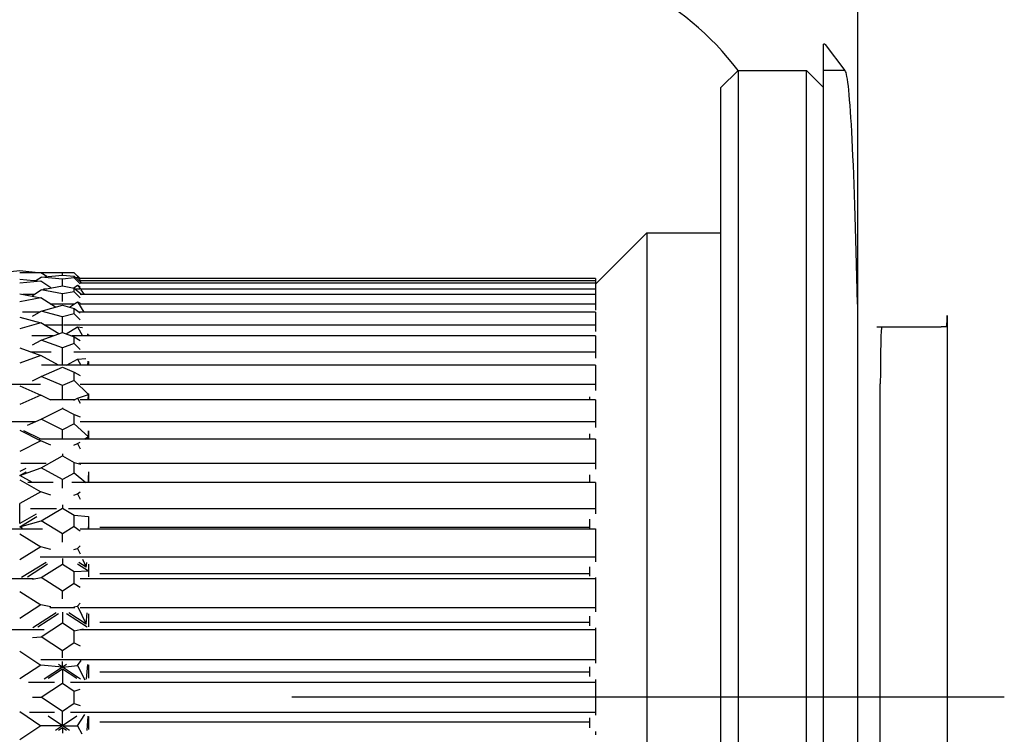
# Model space of a CAD drawing. Extents: x -110 to 243, y -93 to 62.
# Tile 9 of 15: x -37 to -20, y -4 to 9. Entities that reach past the tile are written whole.
import ezdxf

# ---------------------------------------------------------------- set-up
doc = ezdxf.new("R2010")
doc.units = 0
doc.header["$LTSCALE"] = 5
doc.linetypes.add('DASHDOT', pattern=[1, 0.5, -0.25, 0, -0.25])
doc.layers.add('AM_7', color=1, linetype='DASHDOT', lineweight=25)
doc.layers.add('AM_VIS', color=3, linetype='CONTINUOUS')

msp = doc.modelspace()

# ---------------------------------------------------------------- linework, layer by layer
at = {"layer": 'AM_7', "ltscale": 5}
msp.add_line((-19.631, -2.965), (-110.002, -2.965), dxfattribs=at)
at = {"layer": 'AM_VIS'}
for p, q in [((-22.207, 24.32), (-22.207, -55.165)), ((-22.802, 8.035), (-22.802, 8.497)), ((-22.772, 8.49), (-22.431, 8.035)), ((-24.602, 7.735), (-24.302, 8.035)), ((-24.302, 8.035), (-23.102, 8.035)), ((-24.302, 8.035), (-24.302, -2.965)), ((-22.802, 7.735), (-23.102, 8.035)), ((-23.102, -2.965), (-23.102, 8.035)), ((-22.431, 8.035), (-22.802, 8.035)), ((-22.802, -13.965), (-22.802, 8.035)), ((-24.602, -2.965), (-24.602, 7.735)), ((-26.802, 4.285), (-25.902, 5.185)), ((-25.902, 5.185), (-24.602, 5.185)), ((-25.902, 5.185), (-25.902, -2.965)), ((-36.902, 4.515), (-37.225, 4.485)), ((-36.58, 4.485), (-36.902, 4.515)), ((-36.531, 4.485), (-36.902, 4.485)), ((-36.902, 4.373), (-36.531, 4.338)), ((-36.531, 4.338), (-36.902, 4.303)), ((-36.651, 4.349), (-36.615, 4.349)), ((-36.62, 4.346), (-36.524, 4.409)), ((-36.429, 4.418), (-36.531, 4.485)), ((-36.354, 4.222), (-36.531, 4.338)), ((-36.527, 4.483), (-36.524, 4.485)), ((-36.152, 4.485), (-36.524, 4.485)), ((-36.524, 4.409), (-36.152, 4.444)), ((-36.152, 4.374), (-36.524, 4.409)), ((-36.152, 4.444), (-36.152, 4.485)), ((-35.945, 4.485), (-36.152, 4.485)), ((-36.152, 4.444), (-35.945, 4.425)), ((-35.945, 4.393), (-36.152, 4.374)), ((-36.152, 4.253), (-36.152, 4.374)), ((-35.945, 4.485), (-35.843, 4.382)), ((-35.945, 4.485), (-35.944, 4.485)), ((-35.945, 4.425), (-35.812, 4.299)), ((-35.945, 4.393), (-35.844, 4.288)), ((-35.841, 4.382), (-35.944, 4.485)), ((-35.912, 4.394), (-35.887, 4.411)), ((-35.887, 4.411), (-35.844, 4.362)), ((-35.887, 4.411), (-35.844, 4.372)), ((-35.865, 4.349), (-26.802, 4.349)), ((-26.802, 4.382), (-35.855, 4.382)), ((-26.802, 4.382), (-26.802, 4.349)), ((-26.802, 4.349), (-26.802, 4.299)), ((-36.675, 4.087), (-36.524, 4.183)), ((-36.524, 4.183), (-36.152, 4.253)), ((-36.152, 4.113), (-36.524, 4.183)), ((-36.487, 4.201), (-36.428, 4.201)), ((-36.152, 4.253), (-35.945, 4.214)), ((-35.945, 4.152), (-36.152, 4.113)), ((-35.951, 4.222), (-35.887, 4.264)), ((-35.945, 4.214), (-35.815, 4.101)), ((-35.945, 4.152), (-35.844, 4.045)), ((-35.93, 4.201), (-26.802, 4.201)), ((-35.887, 4.264), (-35.844, 4.205)), ((-35.887, 4.264), (-35.844, 4.236)), ((-26.802, 4.299), (-35.844, 4.299)), ((-35.83, 4.186), (-35.771, 4.101)), ((-26.802, 4.299), (-26.802, 4.201)), ((-26.802, 4.201), (-26.802, 4.101)), ((-36.902, 4.112), (-36.531, 4.042)), ((-36.531, 4.042), (-36.902, 3.972)), ((-36.653, 4.101), (-36.846, 4.101)), ((-36.276, 3.88), (-36.531, 4.042)), ((-36.152, 3.978), (-36.152, 4.113)), ((-26.802, 4.101), (-35.844, 4.101)), ((-26.802, 4.101), (-26.802, 3.94)), ((-36.675, 3.721), (-36.524, 3.812)), ((-36.524, 3.812), (-36.152, 3.915)), ((-36.152, 3.709), (-36.524, 3.812)), ((-36.369, 3.94), (-35.935, 3.94)), ((-36.152, 3.915), (-35.945, 3.857)), ((-36.029, 3.88), (-35.887, 3.971)), ((-35.945, 3.857), (-35.844, 3.779)), ((-35.887, 3.971), (-35.844, 3.953)), ((-35.886, 3.971), (-35.776, 3.793)), ((-35.844, 3.94), (-26.802, 3.94)), ((-26.802, 3.94), (-26.802, 3.827)), ((-36.902, 3.707), (-36.531, 3.604)), ((-36.556, 3.792), (-36.856, 3.792)), ((-35.945, 3.766), (-36.152, 3.709)), ((-36.152, 3.436), (-36.152, 3.709)), ((-35.945, 3.766), (-35.844, 3.659)), ((-26.802, 3.792), (-35.861, 3.792)), ((-35.714, 3.792), (-35.714, 3.793)), ((-26.802, 3.792), (-26.802, 3.57)), ((-20.636, 3.735), (-20.636, -47.665)), ((-36.531, 3.604), (-36.902, 3.501)), ((-36.214, 3.414), (-36.531, 3.604)), ((-36.474, 3.57), (-36.17, 3.57)), ((-36.135, 3.57), (-26.802, 3.57)), ((-36.09, 3.414), (-35.887, 3.536)), ((-35.887, 3.536), (-35.802, 3.522)), ((-35.886, 3.536), (-35.798, 3.377)), ((-26.802, 3.57), (-26.802, 3.456)), ((-21.865, 3.535), (-20.739, 3.535)), ((-20.645, 3.535), (-20.739, 3.535)), ((-36.317, 3.377), (-36.69, 3.377)), ((-36.675, 3.218), (-36.524, 3.302)), ((-36.524, 3.302), (-36.152, 3.436)), ((-36.152, 3.168), (-36.524, 3.302)), ((-36.152, 3.436), (-35.945, 3.361)), ((-26.802, 3.377), (-35.987, 3.377)), ((-35.945, 3.361), (-35.844, 3.295)), ((-35.711, 3.377), (-35.706, 3.412)), ((-35.694, 3.399), (-35.694, 3.377)), ((-35.694, 3.399), (-35.694, 3.377)), ((-35.694, 3.399), (-35.694, 3.377)), ((-35.694, 3.399), (-35.694, 3.377)), ((-35.694, 3.399), (-35.694, 3.377)), ((-35.694, 3.399), (-35.694, 3.377)), ((-35.694, 3.399), (-35.694, 3.377)), ((-35.694, 3.399), (-35.694, 3.377)), ((-35.694, 3.399), (-35.694, 3.377)), ((-35.694, 3.399), (-35.694, 3.377)), ((-35.694, 3.399), (-35.694, 3.377)), ((-35.694, 3.399), (-35.694, 3.377)), ((-35.694, 3.399), (-35.694, 3.377)), ((-35.694, 3.399), (-35.694, 3.377)), ((-35.694, 3.399), (-35.694, 3.377)), ((-35.694, 3.399), (-35.694, 3.377)), ((-35.694, 3.399), (-35.694, 3.377)), ((-35.694, 3.399), (-35.694, 3.377)), ((-35.694, 3.399), (-35.694, 3.377)), ((-35.694, 3.399), (-35.694, 3.377)), ((-35.694, 3.399), (-35.694, 3.377)), ((-35.694, 3.399), (-35.694, 3.377)), ((-35.694, 3.399), (-35.694, 3.377)), ((-35.694, 3.399), (-35.694, 3.377)), ((-35.694, 3.399), (-35.694, 3.377)), ((-35.694, 3.399), (-35.694, 3.377)), ((-35.694, 3.399), (-35.694, 3.377)), ((-35.694, 3.399), (-35.694, 3.377)), ((-35.694, 3.399), (-35.694, 3.377)), ((-35.694, 3.399), (-35.694, 3.377)), ((-35.694, 3.399), (-35.694, 3.377)), ((-35.694, 3.399), (-35.694, 3.377)), ((-35.694, 3.399), (-35.694, 3.377)), ((-35.694, 3.399), (-35.694, 3.377)), ((-35.694, 3.399), (-35.694, 3.377)), ((-35.694, 3.399), (-35.694, 3.377)), ((-35.694, 3.399), (-35.694, 3.377)), ((-35.694, 3.399), (-35.694, 3.377)), ((-35.694, 3.399), (-35.694, 3.377)), ((-35.694, 3.399), (-35.694, 3.377)), ((-35.694, 3.399), (-35.694, 3.377)), ((-35.694, 3.399), (-35.694, 3.377)), ((-35.694, 3.399), (-35.694, 3.377)), ((-35.694, 3.399), (-35.694, 3.377)), ((-26.802, 3.377), (-26.802, 3.097)), ((-36.902, 3.166), (-36.531, 3.032)), ((-35.945, 3.243), (-36.152, 3.168)), ((-36.152, 2.861), (-36.152, 3.168)), ((-35.945, 3.243), (-35.844, 3.139)), ((-36.531, 3.032), (-36.902, 2.898)), ((-36.711, 3.097), (-36.351, 3.097)), ((-36.223, 2.861), (-36.531, 3.032)), ((-36.081, 2.861), (-35.887, 2.969)), ((-35.953, 3.097), (-26.802, 3.097)), ((-35.887, 2.969), (-35.743, 2.982)), ((-35.887, 2.969), (-35.831, 2.861)), ((-26.802, 3.097), (-26.802, 2.983)), ((-36.524, 2.665), (-36.152, 2.828)), ((-26.802, 2.861), (-36.519, 2.861)), ((-36.152, 2.828), (-35.945, 2.737)), ((-35.706, 2.861), (-35.7, 2.933)), ((-35.694, 2.927), (-35.694, 2.861)), ((-35.694, 2.927), (-35.694, 2.861)), ((-35.694, 2.927), (-35.694, 2.861)), ((-35.694, 2.927), (-35.694, 2.861)), ((-35.694, 2.927), (-35.694, 2.861)), ((-35.694, 2.927), (-35.694, 2.861)), ((-35.694, 2.927), (-35.694, 2.861)), ((-35.694, 2.927), (-35.694, 2.861)), ((-35.694, 2.927), (-35.694, 2.861)), ((-35.694, 2.927), (-35.694, 2.861)), ((-35.694, 2.927), (-35.694, 2.861)), ((-35.694, 2.927), (-35.694, 2.861)), ((-35.694, 2.927), (-35.694, 2.861)), ((-35.694, 2.927), (-35.694, 2.861)), ((-35.694, 2.927), (-35.694, 2.861)), ((-35.694, 2.927), (-35.694, 2.861)), ((-35.694, 2.927), (-35.694, 2.861)), ((-35.694, 2.927), (-35.694, 2.861)), ((-35.694, 2.927), (-35.694, 2.861)), ((-35.694, 2.927), (-35.694, 2.861)), ((-35.694, 2.927), (-35.694, 2.861)), ((-35.694, 2.927), (-35.694, 2.861)), ((-35.694, 2.927), (-35.694, 2.861)), ((-35.694, 2.927), (-35.694, 2.861)), ((-35.694, 2.927), (-35.694, 2.861)), ((-35.694, 2.927), (-35.694, 2.861)), ((-35.694, 2.927), (-35.694, 2.861)), ((-35.694, 2.927), (-35.694, 2.861)), ((-35.694, 2.927), (-35.694, 2.861)), ((-35.694, 2.927), (-35.694, 2.861)), ((-35.694, 2.927), (-35.694, 2.861)), ((-35.694, 2.927), (-35.694, 2.861)), ((-35.694, 2.927), (-35.694, 2.861)), ((-35.694, 2.927), (-35.694, 2.861)), ((-35.694, 2.927), (-35.694, 2.861)), ((-35.694, 2.927), (-35.694, 2.861)), ((-35.694, 2.927), (-35.694, 2.861)), ((-35.694, 2.927), (-35.694, 2.861)), ((-35.694, 2.927), (-35.694, 2.861)), ((-35.694, 2.927), (-35.694, 2.861)), ((-35.694, 2.927), (-35.694, 2.861)), ((-35.694, 2.927), (-35.694, 2.861)), ((-35.694, 2.927), (-35.694, 2.861)), ((-35.694, 2.927), (-35.694, 2.861)), ((-26.902, 2.861), (-26.902, 2.87)), ((-26.802, 2.861), (-26.802, 2.528)), ((-36.675, 2.59), (-36.524, 2.665)), ((-36.152, 2.503), (-36.524, 2.665)), ((-35.945, 2.593), (-36.152, 2.503)), ((-35.945, 2.737), (-35.844, 2.683)), ((-35.945, 2.594), (-35.697, 2.348)), ((-37.268, 2.528), (-36.536, 2.528)), ((-36.902, 2.5), (-36.531, 2.338)), ((-36.152, 2.254), (-36.152, 2.503)), ((-35.844, 2.528), (-26.802, 2.528)), ((-26.802, 2.528), (-26.802, 2.417)), ((-21.807, -46.465), (-21.807, 2.535)), ((-36.531, 2.338), (-36.902, 2.175)), ((-36.354, 2.249), (-36.531, 2.338)), ((-35.943, 2.254), (-36.362, 2.254)), ((-35.951, 2.249), (-35.887, 2.282)), ((-35.887, 2.282), (-35.697, 2.348)), ((-35.887, 2.282), (-35.844, 2.195)), ((-26.802, 2.254), (-35.844, 2.254)), ((-35.702, 2.254), (-35.696, 2.348)), ((-35.697, 2.348), (-35.696, 2.364)), ((-35.694, 2.361), (-35.694, 2.254)), ((-35.694, 2.361), (-35.694, 2.254)), ((-35.694, 2.361), (-35.694, 2.254)), ((-35.694, 2.361), (-35.694, 2.254)), ((-35.694, 2.361), (-35.694, 2.254)), ((-35.694, 2.361), (-35.694, 2.254)), ((-35.694, 2.361), (-35.694, 2.254)), ((-35.694, 2.361), (-35.694, 2.254)), ((-35.694, 2.361), (-35.694, 2.254)), ((-35.694, 2.361), (-35.694, 2.254)), ((-35.694, 2.361), (-35.694, 2.254)), ((-35.694, 2.361), (-35.694, 2.254)), ((-35.694, 2.361), (-35.694, 2.254)), ((-35.694, 2.361), (-35.694, 2.254)), ((-35.694, 2.361), (-35.694, 2.254)), ((-35.694, 2.361), (-35.694, 2.254)), ((-35.694, 2.361), (-35.694, 2.254)), ((-35.694, 2.361), (-35.694, 2.254)), ((-35.694, 2.361), (-35.694, 2.254)), ((-35.694, 2.361), (-35.694, 2.254)), ((-35.694, 2.361), (-35.694, 2.254)), ((-35.694, 2.361), (-35.694, 2.254)), ((-35.694, 2.361), (-35.694, 2.254)), ((-35.694, 2.361), (-35.694, 2.254)), ((-35.694, 2.361), (-35.694, 2.254)), ((-35.694, 2.361), (-35.694, 2.254)), ((-35.694, 2.361), (-35.694, 2.254)), ((-35.694, 2.361), (-35.694, 2.254)), ((-35.694, 2.361), (-35.694, 2.254)), ((-35.694, 2.361), (-35.694, 2.254)), ((-35.694, 2.361), (-35.694, 2.254)), ((-35.694, 2.361), (-35.694, 2.254)), ((-35.694, 2.361), (-35.694, 2.254)), ((-35.694, 2.361), (-35.694, 2.254)), ((-35.694, 2.361), (-35.694, 2.254)), ((-35.694, 2.361), (-35.694, 2.254)), ((-35.694, 2.361), (-35.694, 2.254)), ((-35.694, 2.361), (-35.694, 2.254)), ((-35.694, 2.361), (-35.694, 2.254)), ((-35.694, 2.361), (-35.694, 2.254)), ((-35.694, 2.361), (-35.694, 2.254)), ((-35.694, 2.361), (-35.694, 2.254)), ((-35.694, 2.361), (-35.694, 2.254)), ((-35.694, 2.361), (-35.694, 2.254)), ((-26.902, 2.254), (-26.902, 2.306)), ((-26.802, 2.254), (-26.802, 1.873)), ((-36.524, 1.914), (-36.152, 2.101)), ((-36.152, 2.113), (-36.152, 2.101)), ((-36.152, 2.101), (-35.945, 1.996)), ((-36.766, 1.809), (-36.524, 1.914)), ((-36.152, 1.726), (-36.524, 1.914)), ((-35.945, 1.996), (-35.844, 1.956)), ((-37.178, 1.873), (-36.627, 1.873)), ((-35.945, 1.831), (-36.152, 1.726)), ((-35.945, 1.831), (-35.697, 1.602)), ((-35.844, 1.873), (-26.802, 1.873)), ((-26.802, 1.873), (-26.802, 1.766)), ((-36.902, 1.723), (-36.531, 1.536)), ((-36.533, 1.564), (-36.828, 1.712)), ((-26.802, 1.564), (-36.563, 1.564)), ((-36.152, 1.564), (-36.152, 1.726)), ((-35.697, 1.602), (-35.772, 1.564)), ((-35.759, 1.564), (-35.697, 1.602)), ((-35.698, 1.564), (-35.697, 1.602)), ((-35.696, 1.602), (-35.694, 1.712)), ((-35.694, 1.712), (-35.694, 1.564)), ((-35.694, 1.712), (-35.694, 1.564)), ((-35.694, 1.712), (-35.694, 1.564)), ((-35.694, 1.712), (-35.694, 1.564)), ((-35.694, 1.712), (-35.694, 1.564)), ((-35.694, 1.712), (-35.694, 1.564)), ((-35.694, 1.712), (-35.694, 1.564)), ((-35.694, 1.712), (-35.694, 1.564)), ((-35.694, 1.712), (-35.694, 1.564)), ((-35.694, 1.712), (-35.694, 1.564)), ((-35.694, 1.712), (-35.694, 1.564)), ((-35.694, 1.712), (-35.694, 1.564)), ((-35.694, 1.712), (-35.694, 1.564)), ((-35.694, 1.712), (-35.694, 1.564)), ((-35.694, 1.712), (-35.694, 1.564)), ((-35.694, 1.712), (-35.694, 1.564)), ((-35.694, 1.712), (-35.694, 1.564)), ((-35.694, 1.712), (-35.694, 1.564)), ((-35.694, 1.712), (-35.694, 1.564)), ((-35.694, 1.712), (-35.694, 1.564)), ((-35.694, 1.712), (-35.694, 1.564)), ((-35.694, 1.712), (-35.694, 1.564)), ((-35.694, 1.712), (-35.694, 1.564)), ((-35.694, 1.712), (-35.694, 1.564)), ((-35.694, 1.712), (-35.694, 1.564)), ((-35.694, 1.712), (-35.694, 1.564)), ((-35.694, 1.712), (-35.694, 1.564)), ((-35.694, 1.712), (-35.694, 1.564)), ((-35.694, 1.712), (-35.694, 1.564)), ((-35.694, 1.712), (-35.694, 1.564)), ((-35.694, 1.712), (-35.694, 1.564)), ((-35.694, 1.712), (-35.694, 1.564)), ((-35.694, 1.712), (-35.694, 1.564)), ((-35.694, 1.712), (-35.694, 1.564)), ((-35.694, 1.712), (-35.694, 1.564)), ((-35.694, 1.712), (-35.694, 1.564)), ((-35.694, 1.712), (-35.694, 1.564)), ((-35.694, 1.712), (-35.694, 1.564)), ((-35.694, 1.712), (-35.694, 1.564)), ((-35.694, 1.712), (-35.694, 1.564)), ((-35.694, 1.712), (-35.694, 1.564)), ((-35.694, 1.712), (-35.694, 1.564)), ((-35.694, 1.712), (-35.694, 1.564)), ((-35.694, 1.712), (-35.694, 1.564)), ((-26.902, 1.564), (-26.902, 1.659)), ((-26.802, 1.564), (-26.802, 1.141)), ((-36.531, 1.536), (-36.902, 1.348)), ((-36.354, 1.459), (-36.531, 1.536)), ((-35.951, 1.459), (-35.887, 1.487)), ((-35.887, 1.487), (-35.844, 1.513)), ((-35.887, 1.487), (-35.844, 1.397)), ((-36.524, 1.063), (-36.152, 1.271)), ((-36.152, 1.305), (-36.152, 1.271)), ((-36.152, 1.271), (-35.945, 1.155)), ((-36.902, 0.927), (-36.524, 1.063)), ((-36.792, 1.05), (-36.902, 0.994)), ((-36.881, 1.141), (-36.44, 1.141)), ((-36.152, 0.854), (-36.524, 1.063)), ((-35.945, 1.155), (-35.829, 1.126)), ((-35.864, 1.141), (-26.802, 1.141)), ((-26.802, 1.141), (-26.802, 1.04)), ((-36.902, 0.927), (-36.791, 0.99)), ((-36.679, 0.802), (-36.902, 0.927)), ((-35.945, 0.97), (-36.152, 0.854)), ((-35.945, 0.971), (-35.744, 0.802)), ((-35.695, 0.802), (-35.694, 0.927)), ((-35.694, 0.99), (-35.694, 0.927)), ((-35.694, 0.989), (-35.694, 0.802)), ((-35.694, 0.989), (-35.694, 0.802)), ((-35.694, 0.989), (-35.694, 0.802)), ((-35.694, 0.989), (-35.694, 0.802)), ((-35.694, 0.989), (-35.694, 0.802)), ((-35.694, 0.989), (-35.694, 0.802)), ((-35.694, 0.989), (-35.694, 0.802)), ((-35.694, 0.989), (-35.694, 0.927)), ((-35.694, 0.989), (-35.694, 0.802)), ((-35.694, 0.989), (-35.694, 0.802)), ((-35.694, 0.989), (-35.694, 0.802)), ((-35.694, 0.989), (-35.694, 0.802)), ((-35.694, 0.989), (-35.694, 0.802)), ((-35.694, 0.989), (-35.694, 0.802)), ((-35.694, 0.989), (-35.694, 0.802)), ((-35.694, 0.989), (-35.694, 0.802)), ((-35.694, 0.989), (-35.694, 0.802)), ((-35.694, 0.989), (-35.694, 0.802)), ((-35.694, 0.989), (-35.694, 0.802)), ((-35.694, 0.989), (-35.694, 0.802)), ((-35.694, 0.989), (-35.694, 0.802)), ((-35.694, 0.989), (-35.694, 0.802)), ((-35.694, 0.989), (-35.694, 0.802)), ((-35.694, 0.989), (-35.694, 0.802)), ((-35.694, 0.989), (-35.694, 0.802)), ((-35.694, 0.989), (-35.694, 0.802)), ((-35.694, 0.989), (-35.694, 0.802)), ((-35.694, 0.989), (-35.694, 0.802)), ((-35.694, 0.989), (-35.694, 0.802)), ((-35.694, 0.989), (-35.694, 0.802)), ((-35.694, 0.989), (-35.694, 0.802)), ((-35.694, 0.989), (-35.694, 0.802)), ((-35.694, 0.989), (-35.694, 0.802)), ((-35.694, 0.989), (-35.694, 0.802)), ((-35.694, 0.989), (-35.694, 0.802)), ((-35.694, 0.989), (-35.694, 0.802)), ((-35.694, 0.989), (-35.694, 0.802)), ((-35.694, 0.989), (-35.694, 0.802)), ((-35.694, 0.989), (-35.694, 0.802)), ((-35.694, 0.989), (-35.694, 0.802)), ((-35.694, 0.989), (-35.694, 0.802)), ((-35.694, 0.989), (-35.694, 0.802)), ((-35.694, 0.989), (-35.694, 0.802)), ((-35.694, 0.989), (-35.694, 0.802)), ((-35.694, 0.927), (-35.694, 0.802)), ((-26.902, 0.802), (-26.902, 0.939)), ((-36.902, 0.851), (-36.531, 0.642)), ((-36.318, 0.802), (-36.76, 0.802)), ((-36.152, 0.703), (-36.152, 0.854)), ((-26.802, 0.802), (-35.987, 0.802)), ((-26.802, 0.802), (-26.802, 0.345)), ((-36.531, 0.642), (-36.902, 0.433)), ((-36.354, 0.579), (-36.531, 0.642)), ((-35.951, 0.579), (-35.887, 0.602)), ((-35.887, 0.602), (-35.844, 0.638)), ((-35.887, 0.602), (-35.844, 0.511)), ((-36.902, 0.086), (-36.902, 0.433)), ((-36.524, 0.13), (-36.152, 0.355)), ((-36.152, 0.41), (-36.152, 0.355)), ((-36.152, 0.355), (-35.945, 0.229)), ((-36.616, 0.247), (-36.902, 0.086)), ((-36.902, 0.026), (-36.604, 0.207)), ((-36.715, 0.345), (-36.257, 0.345)), ((-36.048, 0.345), (-26.802, 0.345)), ((-35.945, 0.229), (-35.697, 0.204)), ((-35.701, 0.207), (-35.697, 0.204)), ((-35.696, 0.204), (-35.694, 0.026)), ((-35.694, 0.204), (-35.694, -0.004)), ((-35.694, 0.204), (-35.694, -0.004)), ((-35.694, 0.204), (-35.694, -0.004)), ((-35.694, 0.204), (-35.694, -0.004)), ((-35.694, 0.204), (-35.694, -0.004)), ((-35.694, 0.204), (-35.694, -0.004)), ((-35.694, 0.204), (-35.694, -0.004)), ((-35.694, 0.204), (-35.694, -0.004)), ((-35.694, 0.204), (-35.694, 0.026)), ((-35.694, 0.204), (-35.694, -0.004)), ((-35.694, 0.204), (-35.694, -0.004)), ((-35.694, 0.204), (-35.694, -0.004)), ((-35.694, 0.204), (-35.694, -0.004)), ((-35.694, 0.204), (-35.694, -0.004)), ((-35.694, 0.204), (-35.694, -0.004)), ((-35.694, 0.204), (-35.694, -0.004)), ((-35.694, 0.204), (-35.694, -0.004)), ((-35.694, 0.204), (-35.694, -0.004)), ((-35.694, 0.204), (-35.694, -0.004)), ((-35.694, 0.204), (-35.694, -0.004)), ((-35.694, 0.204), (-35.694, -0.004)), ((-35.694, 0.204), (-35.694, -0.004)), ((-35.694, 0.204), (-35.694, -0.004)), ((-35.694, 0.204), (-35.694, -0.004)), ((-35.694, 0.204), (-35.694, -0.004)), ((-35.694, 0.204), (-35.694, -0.004)), ((-35.694, 0.204), (-35.694, -0.004)), ((-35.694, 0.204), (-35.694, -0.004)), ((-35.694, 0.204), (-35.694, -0.004)), ((-35.694, 0.204), (-35.694, -0.004)), ((-35.694, 0.204), (-35.694, -0.004)), ((-35.694, 0.204), (-35.694, -0.004)), ((-35.694, 0.204), (-35.694, -0.004)), ((-35.694, 0.204), (-35.694, -0.004)), ((-35.694, 0.204), (-35.694, -0.004)), ((-35.694, 0.204), (-35.694, -0.004)), ((-35.694, 0.204), (-35.694, -0.004)), ((-35.694, 0.204), (-35.694, -0.004)), ((-35.694, 0.204), (-35.694, -0.004)), ((-35.694, 0.204), (-35.694, -0.004)), ((-35.694, 0.204), (-35.694, -0.004)), ((-35.694, 0.204), (-35.694, -0.004)), ((-35.694, 0.204), (-35.694, -0.004)), ((-35.694, 0.204), (-35.694, -0.004)), ((-26.802, 0.345), (-26.802, 0.251)), ((-36.902, 0.026), (-36.524, 0.13)), ((-36.853, -0.004), (-36.902, 0.026)), ((-36.152, -0.096), (-36.524, 0.13)), ((-35.945, 0.03), (-36.152, -0.096)), ((-35.945, 0.03), (-35.844, -0.044)), ((-35.694, -0.004), (-35.694, 0.026)), ((-35.694, 0.026), (-35.694, -0.004)), ((-26.902, 0.015), (-35.494, 0.015)), ((-26.902, 0.001), (-26.902, 0.157)), ((-36.502, -0.018), (-37.303, -0.018)), ((-36.902, -0.1), (-36.531, -0.325)), ((-36.152, -0.241), (-36.152, -0.096)), ((-26.802, -0.018), (-35.844, -0.018)), ((-26.802, -0.009), (-26.802, -0.018)), ((-26.802, -0.018), (-26.802, -0.504)), ((-36.531, -0.325), (-36.902, -0.551)), ((-36.354, -0.374), (-36.531, -0.325)), ((-35.887, -0.356), (-35.844, -0.311)), ((-36.545, -0.504), (-26.802, -0.504)), ((-35.951, -0.374), (-35.887, -0.356)), ((-35.887, -0.356), (-35.844, -0.446)), ((-26.802, -0.504), (-26.802, -0.589)), ((-36.439, -0.603), (-36.872, -0.866)), ((-36.767, -0.85), (-36.415, -0.625)), ((-36.524, -0.866), (-36.152, -0.628)), ((-36.152, -0.531), (-36.152, -0.628)), ((-36.152, -0.628), (-35.945, -0.761)), ((-35.89, -0.625), (-35.697, -0.748)), ((-35.736, -0.682), (-35.865, -0.603)), ((-35.8, -0.541), (-35.736, -0.681)), ((-35.736, -0.682), (-35.727, -0.603)), ((-35.694, -0.631), (-35.694, -0.85)), ((-35.694, -0.631), (-35.694, -0.85)), ((-35.694, -0.631), (-35.694, -0.85)), ((-35.694, -0.631), (-35.694, -0.85)), ((-35.694, -0.631), (-35.694, -0.85)), ((-35.694, -0.631), (-35.694, -0.85)), ((-35.694, -0.631), (-35.694, -0.85)), ((-35.694, -0.631), (-35.694, -0.85)), ((-35.694, -0.631), (-35.694, -0.85)), ((-35.694, -0.631), (-35.694, -0.85)), ((-35.694, -0.631), (-35.694, -0.85)), ((-35.694, -0.631), (-35.694, -0.85)), ((-35.694, -0.631), (-35.694, -0.85)), ((-35.694, -0.631), (-35.694, -0.85)), ((-35.694, -0.631), (-35.694, -0.85)), ((-35.694, -0.631), (-35.694, -0.85)), ((-35.694, -0.631), (-35.694, -0.85)), ((-35.694, -0.631), (-35.694, -0.85)), ((-35.694, -0.631), (-35.694, -0.85)), ((-35.694, -0.631), (-35.694, -0.85)), ((-35.694, -0.631), (-35.694, -0.85)), ((-35.694, -0.631), (-35.694, -0.85)), ((-35.694, -0.631), (-35.694, -0.85)), ((-35.694, -0.631), (-35.694, -0.85)), ((-35.694, -0.631), (-35.694, -0.85)), ((-35.694, -0.631), (-35.694, -0.85)), ((-35.694, -0.631), (-35.694, -0.85)), ((-35.694, -0.631), (-35.694, -0.85)), ((-35.694, -0.631), (-35.694, -0.85)), ((-35.694, -0.631), (-35.694, -0.85)), ((-35.694, -0.631), (-35.694, -0.85)), ((-35.694, -0.631), (-35.694, -0.85)), ((-35.694, -0.631), (-35.694, -0.85)), ((-35.694, -0.631), (-35.694, -0.85)), ((-35.694, -0.631), (-35.694, -0.85)), ((-35.694, -0.631), (-35.694, -0.85)), ((-35.694, -0.631), (-35.694, -0.85)), ((-35.694, -0.631), (-35.694, -0.85)), ((-35.694, -0.631), (-35.694, -0.85)), ((-35.694, -0.631), (-35.694, -0.85)), ((-35.694, -0.631), (-35.694, -0.85)), ((-35.694, -0.631), (-35.694, -0.85)), ((-35.694, -0.631), (-35.694, -0.85)), ((-35.694, -0.631), (-35.694, -0.85)), ((-26.902, -0.838), (-26.902, -0.674)), ((-35.945, -0.761), (-35.697, -0.748)), ((-35.697, -0.748), (-35.694, -0.85)), ((-26.902, -0.802), (-35.494, -0.802)), ((-26.802, -0.862), (-26.802, -0.885)), ((-36.661, -0.885), (-37.143, -0.885)), ((-36.675, -0.894), (-36.524, -0.866)), ((-36.152, -1.104), (-36.524, -0.866)), ((-35.945, -0.971), (-36.152, -1.104)), ((-35.945, -0.971), (-35.844, -1.034)), ((-26.802, -0.885), (-35.844, -0.885)), ((-26.802, -0.885), (-26.802, -1.391)), ((-36.902, -1.108), (-36.531, -1.346)), ((-36.152, -1.24), (-36.152, -1.104)), ((-36.531, -1.346), (-36.902, -1.584)), ((-36.354, -1.379), (-36.531, -1.346)), ((-35.951, -1.379), (-35.887, -1.367)), ((-35.887, -1.367), (-35.844, -1.313)), ((-35.886, -1.367), (-35.735, -1.683)), ((-36.262, -1.486), (-36.67, -1.748)), ((-36.584, -1.73), (-36.224, -1.493)), ((-36.371, -1.391), (-35.933, -1.391)), ((-36.152, -1.47), (-36.152, -1.66)), ((-36.081, -1.493), (-35.721, -1.73)), ((-35.736, -1.683), (-36.043, -1.486)), ((-35.844, -1.391), (-26.802, -1.391)), ((-35.735, -1.683), (-35.716, -1.486)), ((-35.694, -1.503), (-35.694, -1.729)), ((-35.694, -1.503), (-35.694, -1.729)), ((-35.694, -1.503), (-35.694, -1.729)), ((-35.694, -1.503), (-35.694, -1.729)), ((-35.694, -1.503), (-35.694, -1.729)), ((-35.694, -1.503), (-35.694, -1.729)), ((-35.694, -1.503), (-35.694, -1.729)), ((-35.694, -1.503), (-35.694, -1.729)), ((-35.694, -1.503), (-35.694, -1.729)), ((-35.694, -1.503), (-35.694, -1.729)), ((-35.694, -1.503), (-35.694, -1.729)), ((-35.694, -1.503), (-35.694, -1.729)), ((-35.694, -1.503), (-35.694, -1.729)), ((-35.694, -1.503), (-35.694, -1.729)), ((-35.694, -1.503), (-35.694, -1.729)), ((-35.694, -1.503), (-35.694, -1.729)), ((-35.694, -1.503), (-35.694, -1.729)), ((-35.694, -1.503), (-35.694, -1.729)), ((-35.694, -1.503), (-35.694, -1.729)), ((-35.694, -1.503), (-35.694, -1.729)), ((-35.694, -1.503), (-35.694, -1.729)), ((-35.694, -1.503), (-35.694, -1.729)), ((-35.694, -1.503), (-35.694, -1.729)), ((-35.694, -1.503), (-35.694, -1.729)), ((-35.694, -1.503), (-35.694, -1.729)), ((-35.694, -1.503), (-35.694, -1.729)), ((-35.694, -1.503), (-35.694, -1.729)), ((-35.694, -1.503), (-35.694, -1.729)), ((-35.694, -1.503), (-35.694, -1.729)), ((-35.694, -1.503), (-35.694, -1.729)), ((-35.694, -1.503), (-35.694, -1.729)), ((-35.694, -1.503), (-35.694, -1.729)), ((-35.694, -1.503), (-35.694, -1.729)), ((-35.694, -1.503), (-35.694, -1.729)), ((-35.694, -1.503), (-35.694, -1.729)), ((-35.694, -1.503), (-35.694, -1.729)), ((-35.694, -1.503), (-35.694, -1.729)), ((-35.694, -1.503), (-35.694, -1.729)), ((-35.694, -1.503), (-35.694, -1.729)), ((-35.694, -1.503), (-35.694, -1.729)), ((-35.694, -1.503), (-35.694, -1.729)), ((-35.694, -1.503), (-35.694, -1.729)), ((-35.694, -1.503), (-35.694, -1.729)), ((-35.694, -1.503), (-35.694, -1.729)), ((-26.902, -1.71), (-26.902, -1.541)), ((-26.802, -1.391), (-26.802, -1.466)), ((-36.524, -1.905), (-36.152, -1.66)), ((-36.152, -1.66), (-35.945, -1.796)), ((-26.902, -1.653), (-35.494, -1.653)), ((-36.474, -1.785), (-37.33, -1.785)), ((-35.945, -1.797), (-35.791, -1.765)), ((-26.802, -1.785), (-35.844, -1.785)), ((-26.802, -1.748), (-26.802, -1.785)), ((-26.802, -1.785), (-26.802, -2.304)), ((-36.675, -1.919), (-36.524, -1.905)), ((-36.152, -2.15), (-36.524, -1.905)), ((-35.945, -2.013), (-36.152, -2.15)), ((-35.945, -2.013), (-35.844, -2.062)), ((-36.902, -2.154), (-36.531, -2.4)), ((-36.152, -2.274), (-36.152, -2.15)), ((-36.531, -2.4), (-36.902, -2.645)), ((-36.533, -2.304), (-26.802, -2.304)), ((-36.152, -2.435), (-36.531, -2.4)), ((-36.152, -2.435), (-36.222, -2.389)), ((-36.152, -2.435), (-36.152, -2.336)), ((-36.083, -2.389), (-36.152, -2.435)), ((-36.152, -2.435), (-35.887, -2.41)), ((-35.887, -2.41), (-35.822, -2.318)), ((-35.886, -2.41), (-35.76, -2.661)), ((-35.728, -2.646), (-35.708, -2.389)), ((-35.694, -2.398), (-35.694, -2.628)), ((-35.694, -2.398), (-35.694, -2.628)), ((-35.694, -2.398), (-35.694, -2.628)), ((-35.694, -2.398), (-35.694, -2.628)), ((-35.694, -2.398), (-35.694, -2.628)), ((-35.694, -2.398), (-35.694, -2.628)), ((-35.694, -2.398), (-35.694, -2.628)), ((-35.694, -2.398), (-35.694, -2.628)), ((-35.694, -2.398), (-35.694, -2.628)), ((-35.694, -2.398), (-35.694, -2.628)), ((-35.694, -2.398), (-35.694, -2.628)), ((-35.694, -2.398), (-35.694, -2.628)), ((-35.694, -2.398), (-35.694, -2.628)), ((-35.694, -2.398), (-35.694, -2.628)), ((-35.694, -2.398), (-35.694, -2.628)), ((-35.694, -2.398), (-35.694, -2.628)), ((-35.694, -2.398), (-35.694, -2.628)), ((-35.694, -2.398), (-35.694, -2.628)), ((-35.694, -2.398), (-35.694, -2.628)), ((-35.694, -2.398), (-35.694, -2.628)), ((-35.694, -2.398), (-35.694, -2.628)), ((-35.694, -2.398), (-35.694, -2.628)), ((-35.694, -2.398), (-35.694, -2.628)), ((-35.694, -2.398), (-35.694, -2.628)), ((-35.694, -2.398), (-35.694, -2.628)), ((-35.694, -2.398), (-35.694, -2.628)), ((-35.694, -2.398), (-35.694, -2.628)), ((-35.694, -2.398), (-35.694, -2.628)), ((-35.694, -2.398), (-35.694, -2.628)), ((-35.694, -2.398), (-35.694, -2.628)), ((-35.694, -2.398), (-35.694, -2.628)), ((-35.694, -2.398), (-35.694, -2.628)), ((-35.694, -2.398), (-35.694, -2.628)), ((-35.694, -2.398), (-35.694, -2.628)), ((-35.694, -2.398), (-35.694, -2.628)), ((-35.694, -2.398), (-35.694, -2.628)), ((-35.694, -2.398), (-35.694, -2.628)), ((-35.694, -2.398), (-35.694, -2.628)), ((-35.694, -2.398), (-35.694, -2.628)), ((-35.694, -2.398), (-35.694, -2.628)), ((-35.694, -2.398), (-35.694, -2.628)), ((-35.694, -2.398), (-35.694, -2.628)), ((-35.694, -2.398), (-35.694, -2.628)), ((-35.694, -2.398), (-35.694, -2.628)), ((-26.802, -2.304), (-26.802, -2.367)), ((-36.152, -2.435), (-36.471, -2.646)), ((-36.402, -2.632), (-36.152, -2.465)), ((-35.834, -2.646), (-36.152, -2.435)), ((-36.152, -2.465), (-35.902, -2.632)), ((-36.152, -2.465), (-36.152, -2.717)), ((-26.902, -2.526), (-35.494, -2.526)), ((-26.902, -2.602), (-26.902, -2.43)), ((-36.291, -2.704), (-36.746, -2.704)), ((-36.524, -2.965), (-36.152, -2.717)), ((-36.152, -2.717), (-35.945, -2.856)), ((-26.802, -2.704), (-36.014, -2.704)), ((-26.802, -2.653), (-26.802, -2.704)), ((-26.802, -2.704), (-26.802, -3.226)), ((-35.945, -2.856), (-35.844, -2.821)), ((-36.675, -2.965), (-36.524, -2.965)), ((-36.152, -3.213), (-36.524, -2.965)), ((-35.945, -3.075), (-36.152, -3.213)), ((-35.945, -3.075), (-35.844, -3.11)), ((-25.902, -2.965), (-25.902, -11.115)), ((-24.602, -13.665), (-24.602, -2.965)), ((-24.302, -2.965), (-24.302, -13.965)), ((-23.102, -13.965), (-23.102, -2.965)), ((-36.902, -3.217), (-36.531, -3.465)), ((-36.73, -3.226), (-36.291, -3.226)), ((-36.152, -3.465), (-36.152, -3.213)), ((-36.014, -3.226), (-26.802, -3.226)), ((-35.886, -3.465), (-35.762, -3.268)), ((-26.802, -3.226), (-26.802, -3.277)), ((-36.152, -3.465), (-36.402, -3.299)), ((-35.902, -3.299), (-36.152, -3.465)), ((-35.717, -3.547), (-35.701, -3.299)), ((-35.694, -3.302), (-35.694, -3.532)), ((-35.694, -3.302), (-35.694, -3.532)), ((-35.694, -3.302), (-35.694, -3.532)), ((-35.694, -3.302), (-35.694, -3.532)), ((-35.694, -3.302), (-35.694, -3.532)), ((-35.694, -3.302), (-35.694, -3.532)), ((-35.694, -3.302), (-35.694, -3.532)), ((-35.694, -3.302), (-35.694, -3.532)), ((-35.694, -3.302), (-35.694, -3.532)), ((-35.694, -3.302), (-35.694, -3.532)), ((-35.694, -3.302), (-35.694, -3.532)), ((-35.694, -3.302), (-35.694, -3.532)), ((-35.694, -3.302), (-35.694, -3.532)), ((-35.694, -3.302), (-35.694, -3.532)), ((-35.694, -3.302), (-35.694, -3.532)), ((-35.694, -3.302), (-35.694, -3.532)), ((-35.694, -3.302), (-35.694, -3.532)), ((-35.694, -3.302), (-35.694, -3.532)), ((-35.694, -3.302), (-35.694, -3.532)), ((-35.694, -3.302), (-35.694, -3.532)), ((-35.694, -3.302), (-35.694, -3.532)), ((-35.694, -3.302), (-35.694, -3.532)), ((-35.694, -3.302), (-35.694, -3.532)), ((-35.694, -3.302), (-35.694, -3.532)), ((-35.694, -3.302), (-35.694, -3.532)), ((-35.694, -3.302), (-35.694, -3.532)), ((-35.694, -3.302), (-35.694, -3.532)), ((-35.694, -3.302), (-35.694, -3.532)), ((-35.694, -3.302), (-35.694, -3.532)), ((-35.694, -3.302), (-35.694, -3.532)), ((-35.694, -3.302), (-35.694, -3.532)), ((-35.694, -3.302), (-35.694, -3.532)), ((-35.694, -3.302), (-35.694, -3.532)), ((-35.694, -3.302), (-35.694, -3.532)), ((-35.694, -3.302), (-35.694, -3.532)), ((-35.694, -3.302), (-35.694, -3.532)), ((-35.694, -3.302), (-35.694, -3.532)), ((-35.694, -3.302), (-35.694, -3.532)), ((-35.694, -3.302), (-35.694, -3.532)), ((-35.694, -3.302), (-35.694, -3.532)), ((-35.694, -3.302), (-35.694, -3.532)), ((-35.694, -3.302), (-35.694, -3.532)), ((-35.694, -3.302), (-35.694, -3.532)), ((-35.694, -3.302), (-35.694, -3.532)), ((-26.902, -3.405), (-35.494, -3.405)), ((-26.902, -3.5), (-26.902, -3.328)), ((-36.531, -3.465), (-36.902, -3.713)), ((-36.152, -3.465), (-36.531, -3.465)), ((-36.152, -3.465), (-36.275, -3.547)), ((-36.222, -3.541), (-36.152, -3.495)), ((-36.03, -3.547), (-36.152, -3.465)), ((-36.152, -3.465), (-35.887, -3.465)), ((-36.152, -3.495), (-36.083, -3.541)), ((-36.152, -3.495), (-36.152, -3.594)), ((-35.887, -3.465), (-35.81, -3.605)), ((-26.802, -3.564), (-26.802, -3.627))]:
    msp.add_line(p, q, dxfattribs=at)
for centre, radius, start, end in [((-28.298, 5.03), 5, 36.9379, 90), ((-21.381, 3.668), 0.748, 349.7585, 5.1368)]:
    msp.add_arc(centre, radius, start, end, dxfattribs=at)
for centre, major_axis, ratio, start_param, end_param in [((-23.772, 8.489), (-1, 0), 0.034921, 3.167773, 3.38956), ((-22.431, -2.965), (0, -11), 0.026186, 2.248646, 3.141593), ((-21.78, 2.535), (0, -1), 0.026186, 3.141593, 4.712389)]:
    msp.add_ellipse(centre, major_axis=major_axis, ratio=ratio, start_param=start_param, end_param=end_param, dxfattribs=at)
for points in [[(-35.945, 4.393), (-35.943, 4.409), (-35.945, 4.425)], [(-35.945, 4.152), (-35.943, 4.183), (-35.945, 4.214)], [(-35.945, 3.766), (-35.943, 3.812), (-35.945, 3.857)], [(-35.945, 3.243), (-35.943, 3.302), (-35.945, 3.361)], [(-35.945, 2.593), (-35.943, 2.665), (-35.945, 2.737)], [(-35.945, 1.831), (-35.943, 1.914), (-35.945, 1.996)], [(-35.945, 0.97), (-35.943, 1.063), (-35.945, 1.155)], [(-35.945, 0.03), (-35.943, 0.13), (-35.945, 0.229)], [(-35.945, -0.971), (-35.943, -0.866), (-35.945, -0.761)], [(-35.945, -2.013), (-35.943, -1.905), (-35.945, -1.796)], [(-35.945, -3.075), (-35.943, -2.965), (-35.945, -2.856)]]:
    msp.add_rational_spline(points, [1.03888161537, 1.0389938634, 1.03888161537], degree=2, dxfattribs=at)

doc.saveas('drawing.dxf')
